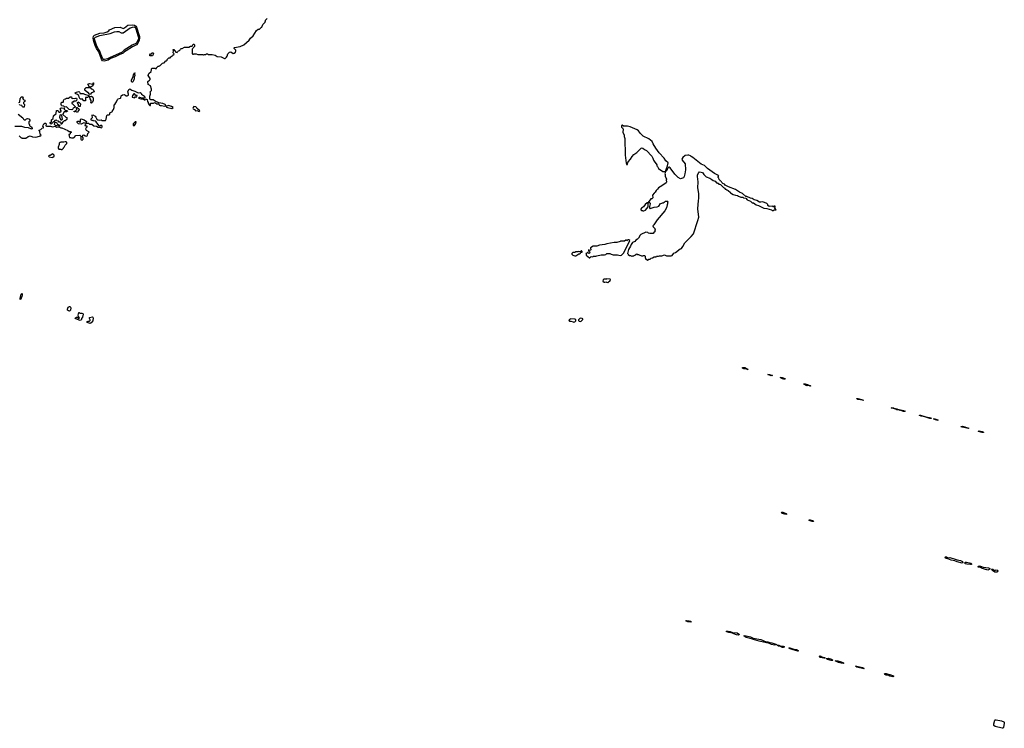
# Model space of a CAD drawing. Extents: x 2789571 to 2951634, y 860514 to 1033803.
# Tile 19 of 102: x 2812562 to 2832771, y 1001931 to 1016462. Entities that reach past the tile are written whole.
import ezdxf

# ---------------------------------------------------------------- set-up
doc = ezdxf.new("R2010")
doc.units = 0

msp = doc.modelspace()

# ---------------------------------------------------------------- linework, layer by layer
at = {"layer": '0CON05XD'}
for points in [[(2814295, 1015614), (2814262, 1015622), (2814241, 1015651), (2814185, 1015801), (2814139, 1015869), (2814110, 1015930), (2814082, 1016012), (2814067, 1016083), (2814077, 1016123), (2814097, 1016143), (2814204, 1016186), (2814297, 1016195), (2814359, 1016215), (2814389, 1016235), (2814405, 1016258), (2814515, 1016300), (2814624, 1016306), (2814685, 1016280), (2814715, 1016294), (2814744, 1016326), (2814783, 1016347), (2814883, 1016357), (2814919, 1016349), (2814947, 1016327), (2814959, 1016309), (2815020, 1016120), (2815024, 1016085), (2815017, 1016043), (2814990, 1015980), (2814961, 1015949), (2814876, 1015905), (2814748, 1015822), (2814715, 1015806), (2814687, 1015773), (2814604, 1015745), (2814521, 1015699), (2814425, 1015665), (2814375, 1015632), (2814295, 1015614)], [(2815455, 1014703), (2815475, 1014706), (2815535, 1014687), (2815560, 1014695), (2815558, 1014715), (2815547, 1014725), (2815498, 1014745), (2815418, 1014758), (2815340, 1014790), (2815300, 1014820), (2815251, 1014821), (2815232, 1014835), (2815232, 1014895), (2815250, 1014935), (2815250, 1014965), (2815240, 1014975), (2815240, 1014985), (2815265, 1015010), (2815268, 1015035), (2815244, 1015104), (2815200, 1015135), (2815197, 1015157), (2815190, 1015165), (2815190, 1015195), (2815229, 1015221), (2815238, 1015235), (2815238, 1015255), (2815202, 1015315), (2815215, 1015360), (2815258, 1015402), (2815260, 1015415), (2815270, 1015425), (2815270, 1015455), (2815282, 1015468), (2815335, 1015470), (2815345, 1015460), (2815368, 1015462), (2815372, 1015478), (2815405, 1015510), (2815425, 1015510), (2815432, 1015518), (2815448, 1015522), (2815495, 1015570), (2815525, 1015580), (2815562, 1015618), (2815578, 1015622), (2815590, 1015635), (2815592, 1015648), (2815622, 1015678), (2815648, 1015682), (2815665, 1015700), (2815680, 1015705), (2815685, 1015720), (2815695, 1015720), (2815708, 1015732), (2815730, 1015755), (2815728, 1015768), (2815712, 1015785), (2815720, 1015825), (2815710, 1015835), (2815712, 1015848), (2815725, 1015850), (2815765, 1015800), (2815795, 1015790), (2815800, 1015805), (2815820, 1015825), (2815845, 1015830), (2815858, 1015842), (2815860, 1015855), (2815875, 1015870), (2815895, 1015870), (2815945, 1015900), (2816035, 1015900), (2816065, 1015920), (2816105, 1015920), (2816125, 1015960), (2816135, 1015960), (2816147, 1015947), (2816150, 1015915), (2816122, 1015888), (2816118, 1015872), (2816102, 1015858), (2816100, 1015765), (2816113, 1015753), (2816127, 1015753), (2816135, 1015760), (2816185, 1015760), (2816215, 1015750), (2816315, 1015750), (2816325, 1015740), (2816335, 1015740), (2816345, 1015750), (2816385, 1015750), (2816395, 1015760), (2816425, 1015760), (2816432, 1015752), (2816515, 1015750), (2816572, 1015732), (2816615, 1015708), (2816695, 1015700), (2816765, 1015667), (2816781, 1015669), (2816806, 1015694), (2816820, 1015715), (2816836, 1015765), (2816865, 1015797), (2816895, 1015802), (2816945, 1015770), (2816967, 1015773), (2816990, 1015795), (2816990, 1015805), (2817000, 1015815), (2817000, 1015835), (2816963, 1015873), (2816962, 1015885), (2816970, 1015895), (2817087, 1015913), (2817165, 1015948), (2817275, 1016042), (2817300, 1016085), (2817356, 1016134), (2817425, 1016240), (2817455, 1016270), (2817485, 1016270), (2817525, 1016310), (2817535, 1016310), (2817553, 1016367), (2817600, 1016415), (2817600, 1016425), (2817610, 1016435), (2817610, 1016455), (2817640, 1016485)], [(2814305, 1015643), (2814279, 1015645), (2814265, 1015660), (2814225, 1015755), (2814209, 1015819), (2814165, 1015876), (2814135, 1015940), (2814098, 1016065), (2814099, 1016085), (2814115, 1016103), (2814205, 1016139), (2814418, 1016182), (2814505, 1016211), (2814555, 1016221), (2814595, 1016220), (2814645, 1016196), (2814685, 1016192), (2814832, 1016295), (2814905, 1016316), (2814929, 1016305), (2814945, 1016275), (2814993, 1016115), (2814998, 1016085), (2814994, 1016055), (2814966, 1015995), (2814945, 1015974), (2814872, 1015938), (2814709, 1015841), (2814665, 1015794), (2814407, 1015683), (2814365, 1015659), (2814305, 1015643)], [(2815285, 1015720), (2815235, 1015720), (2815230, 1015725), (2815230, 1015745), (2815245, 1015760), (2815268, 1015762), (2815275, 1015780), (2815295, 1015780), (2815310, 1015765), (2815298, 1015732), (2815285, 1015720)], [(2814875, 1015180), (2814862, 1015182), (2814855, 1015192), (2814857, 1015225), (2814888, 1015295), (2814895, 1015334), (2814912, 1015355), (2814915, 1015372), (2814925, 1015372), (2814929, 1015365), (2814920, 1015355), (2814926, 1015315), (2814909, 1015285), (2814910, 1015250), (2814891, 1015195), (2814875, 1015180)], [(2814015, 1015080), (2813992, 1015082), (2813962, 1015138), (2813975, 1015150), (2813995, 1015152), (2814065, 1015140), (2814070, 1015165), (2814078, 1015168), (2814080, 1015135), (2814062, 1015118), (2814060, 1015105), (2814045, 1015090), (2814023, 1015087), (2814015, 1015080)], [(2812552, 1014082), (2812595, 1014040), (2812605, 1014040), (2812615, 1014030), (2812685, 1014030), (2812695, 1014040), (2812705, 1014040), (2812735, 1014070), (2812775, 1014080), (2812825, 1014063), (2812895, 1014053), (2812967, 1014073), (2812975, 1014080), (2812998, 1014082), (2813000, 1014095), (2812980, 1014115), (2812977, 1014167), (2812960, 1014185), (2812960, 1014195), (2812995, 1014210), (2813008, 1014222), (2813015, 1014240), (2813048, 1014242), (2813050, 1014265), (2813040, 1014275), (2813045, 1014300), (2813058, 1014325), (2813075, 1014342), (2813093, 1014343), (2813103, 1014325), (2813100, 1014285), (2813115, 1014278), (2813195, 1014277), (2813235, 1014267), (2813287, 1014277), (2813325, 1014261), (2813365, 1014262), (2813405, 1014244), (2813425, 1014242), (2813548, 1014188), (2813575, 1014170), (2813595, 1014172), (2813620, 1014165), (2813618, 1014152), (2813600, 1014145), (2813600, 1014125), (2813585, 1014110), (2813572, 1014108), (2813574, 1014074), (2813585, 1014050), (2813605, 1014050), (2813625, 1014040), (2813665, 1014040), (2813680, 1014045), (2813713, 1014087), (2813793, 1014093), (2813818, 1014075), (2813818, 1014015), (2813825, 1014000), (2813845, 1013993), (2813862, 1014015), (2813862, 1014035), (2813848, 1014065), (2813860, 1014095), (2813875, 1014100), (2813905, 1014083), (2813935, 1014077), (2813945, 1014080), (2813957, 1014095), (2813962, 1014128), (2813987, 1014155), (2813980, 1014165), (2813935, 1014188), (2813917, 1014215), (2813927, 1014243), (2813950, 1014265), (2813950, 1014280), (2813915, 1014280), (2813904, 1014294), (2813910, 1014315), (2813932, 1014338), (2813975, 1014340), (2813995, 1014320), (2814045, 1014317), (2814086, 1014286), (2814135, 1014277), (2814175, 1014258), (2814205, 1014260), (2814235, 1014248), (2814245, 1014250), (2814256, 1014264), (2814255, 1014278), (2814225, 1014298), (2814205, 1014280), (2814195, 1014288), (2814142, 1014345), (2814125, 1014380), (2814075, 1014390), (2814065, 1014400), (2814055, 1014390), (2814048, 1014398), (2814035, 1014400), (2814030, 1014405), (2814032, 1014428), (2814034, 1014436), (2814045, 1014440), (2814058, 1014455), (2814048, 1014498), (2814040, 1014505), (2814065, 1014510), (2814113, 1014483), (2814127, 1014467), (2814142, 1014425), (2814165, 1014410), (2814195, 1014400), (2814235, 1014408), (2814258, 1014398), (2814320, 1014395), (2814340, 1014425), (2814352, 1014498), (2814365, 1014510), (2814395, 1014510), (2814410, 1014525), (2814415, 1014550), (2814467, 1014583), (2814468, 1014595), (2814487, 1014623), (2814502, 1014665), (2814500, 1014715), (2814518, 1014722), (2814535, 1014760), (2814552, 1014778), (2814570, 1014825), (2814585, 1014840), (2814630, 1014855), (2814637, 1014863), (2814645, 1014900), (2814675, 1014920), (2814715, 1014927), (2814744, 1014904), (2814765, 1014900), (2814793, 1014915), (2814797, 1014935), (2814780, 1014985), (2814805, 1015034), (2814825, 1015044), (2814865, 1015018), (2814925, 1015000), (2814995, 1014962), (2815035, 1014968), (2815058, 1014958), (2815062, 1014935), (2815124, 1014894), (2815132, 1014865), (2815128, 1014852), (2815075, 1014850), (2815025, 1014868), (2815013, 1014867), (2815000, 1014855), (2815045, 1014840), (2815095, 1014840), (2815125, 1014820), (2815135, 1014820), (2815145, 1014830), (2815165, 1014832), (2815177, 1014827), (2815183, 1014783), (2815200, 1014765), (2815200, 1014745), (2815210, 1014735), (2815210, 1014725), (2815235, 1014700), (2815250, 1014705), (2815250, 1014745), (2815255, 1014750), (2815305, 1014753), (2815335, 1014762), (2815375, 1014738), (2815415, 1014740), (2815427, 1014707), (2815445, 1014700), (2815455, 1014703)], [(2813905, 1014800), (2813875, 1014800), (2813860, 1014815), (2813855, 1014830), (2813805, 1014830), (2813780, 1014875), (2813775, 1014910), (2813737, 1014937), (2813715, 1014940), (2813700, 1014955), (2813702, 1014965), (2813725, 1014978), (2813775, 1014988), (2813789, 1014979), (2813805, 1014952), (2813865, 1014952), (2813895, 1014932), (2813978, 1014908), (2813990, 1014895), (2813975, 1014880), (2813965, 1014880), (2813952, 1014868), (2813912, 1014868), (2813910, 1014825), (2813920, 1014815), (2813905, 1014800)], [(2814005, 1014930), (2813992, 1014932), (2813965, 1014970), (2813955, 1014970), (2813900, 1015015), (2813900, 1015045), (2813925, 1015070), (2814005, 1015070), (2814030, 1015045), (2814057, 1015037), (2814080, 1015015), (2814090, 1014985), (2814035, 1014962), (2814005, 1014930)], [(2814915, 1014862), (2814935, 1014880), (2814968, 1014882), (2814970, 1014905), (2814945, 1014908), (2814915, 1014940), (2814905, 1014940), (2814875, 1014910), (2814870, 1014875), (2814915, 1014862)], [(2812545, 1014762), (2812568, 1014772), (2812570, 1014845), (2812580, 1014855), (2812582, 1014868), (2812595, 1014880), (2812628, 1014878), (2812630, 1014855), (2812620, 1014845), (2812645, 1014820), (2812670, 1014815), (2812668, 1014782), (2812655, 1014780), (2812640, 1014765), (2812640, 1014745), (2812660, 1014725), (2812655, 1014670), (2812635, 1014668), (2812617, 1014677), (2812605, 1014700), (2812568, 1014708), (2812555, 1014720)], [(2813635, 1014613), (2813575, 1014620), (2813528, 1014668), (2813515, 1014673), (2813485, 1014670), (2813465, 1014688), (2813430, 1014695), (2813418, 1014705), (2813410, 1014725), (2813410, 1014755), (2813428, 1014772), (2813455, 1014770), (2813460, 1014775), (2813462, 1014805), (2813475, 1014830), (2813505, 1014838), (2813525, 1014850), (2813565, 1014850), (2813595, 1014880), (2813628, 1014878), (2813630, 1014845), (2813635, 1014840), (2813645, 1014850), (2813695, 1014848), (2813715, 1014852), (2813725, 1014850), (2813738, 1014835), (2813730, 1014805), (2813718, 1014792), (2813675, 1014790), (2813658, 1014772), (2813642, 1014768), (2813630, 1014755), (2813632, 1014742), (2813648, 1014738), (2813700, 1014685), (2813698, 1014672), (2813662, 1014648), (2813650, 1014635), (2813648, 1014622), (2813635, 1014613)], [(2813805, 1014680), (2813783, 1014683), (2813770, 1014705), (2813770, 1014725), (2813750, 1014755), (2813752, 1014778), (2813780, 1014765), (2813807, 1014737), (2813805, 1014680)], [(2814035, 1014750), (2814020, 1014755), (2814020, 1014765), (2814030, 1014775), (2814032, 1014802), (2814008, 1014838), (2814000, 1014875), (2814012, 1014888), (2814035, 1014892), (2814060, 1014875), (2814068, 1014855), (2814067, 1014803), (2814055, 1014770), (2814035, 1014750)], [(2812530, 1014525), (2812623, 1014453), (2812640, 1014425), (2812655, 1014412), (2812682, 1014408), (2812705, 1014427), (2812725, 1014434), (2812751, 1014431), (2812764, 1014424), (2812771, 1014399), (2812767, 1014383), (2812750, 1014365), (2812750, 1014325), (2812760, 1014315), (2812762, 1014292), (2812782, 1014272), (2812798, 1014268), (2812820, 1014235), (2812818, 1014222), (2812805, 1014220), (2812742, 1014242), (2812665, 1014252), (2812605, 1014272), (2812460, 1014275)], [(2813425, 1014320), (2813412, 1014322), (2813410, 1014345), (2813398, 1014358), (2813375, 1014360), (2813360, 1014385), (2813325, 1014390), (2813315, 1014400), (2813282, 1014398), (2813263, 1014367), (2813240, 1014355), (2813205, 1014323), (2813185, 1014333), (2813182, 1014345), (2813212, 1014368), (2813212, 1014408), (2813252, 1014438), (2813255, 1014490), (2813308, 1014542), (2813315, 1014600), (2813341, 1014601), (2813353, 1014593), (2813367, 1014567), (2813385, 1014563), (2813410, 1014585), (2813410, 1014595), (2813392, 1014625), (2813408, 1014645), (2813425, 1014652), (2813475, 1014650), (2813478, 1014628), (2813487, 1014617), (2813498, 1014608), (2813538, 1014598), (2813540, 1014585), (2813525, 1014570), (2813475, 1014570), (2813450, 1014525), (2813450, 1014515), (2813510, 1014465), (2813528, 1014458), (2813532, 1014418), (2813495, 1014390), (2813475, 1014390), (2813458, 1014372), (2813445, 1014370), (2813425, 1014320)], [(2813745, 1014560), (2813705, 1014580), (2813695, 1014580), (2813685, 1014570), (2813680, 1014575), (2813682, 1014588), (2813708, 1014592), (2813738, 1014622), (2813730, 1014645), (2813735, 1014670), (2813780, 1014625), (2813778, 1014602), (2813760, 1014595), (2813745, 1014560)], [(2815685, 1014642), (2815710, 1014665), (2815680, 1014685), (2815615, 1014700), (2815570, 1014685), (2815575, 1014670), (2815595, 1014662), (2815685, 1014642)], [(2816245, 1014580), (2816258, 1014595), (2816212, 1014632), (2816200, 1014645), (2816200, 1014655), (2816178, 1014678), (2816135, 1014680), (2816120, 1014665), (2816118, 1014645), (2816122, 1014635), (2816153, 1014623), (2816170, 1014595), (2816215, 1014600), (2816225, 1014588), (2816245, 1014580)], [(2813375, 1014280), (2813300, 1014295), (2813278, 1014315), (2813282, 1014348), (2813295, 1014360), (2813325, 1014350), (2813332, 1014322), (2813388, 1014298), (2813375, 1014280)], [(2813405, 1014410), (2813425, 1014412), (2813440, 1014425), (2813428, 1014498), (2813409, 1014509), (2813383, 1014507), (2813380, 1014455), (2813405, 1014410)], [(2813825, 1014323), (2813770, 1014325), (2813740, 1014355), (2813742, 1014378), (2813755, 1014382), (2813775, 1014380), (2813795, 1014360), (2813805, 1014360), (2813810, 1014365), (2813810, 1014415), (2813823, 1014427), (2813885, 1014407), (2813930, 1014375), (2813925, 1014350), (2813895, 1014342), (2813875, 1014350), (2813865, 1014340), (2813825, 1014323)], [(2814915, 1014290), (2814935, 1014310), (2814948, 1014335), (2814950, 1014365), (2814945, 1014370), (2814935, 1014370), (2814890, 1014325), (2814892, 1014292), (2814915, 1014290)], [(2825820, 1013350), (2825835, 1013410), (2825861, 1013465), (2825870, 1013525), (2825827, 1013567), (2825792, 1013625), (2825685, 1013732), (2825620, 1013825), (2825566, 1013915), (2825546, 1013966), (2825475, 1014021), (2825358, 1014075), (2825305, 1014128), (2825260, 1014185), (2825235, 1014204), (2825095, 1014263), (2825035, 1014280), (2824955, 1014280), (2824925, 1014298), (2824915, 1014290), (2824912, 1014275), (2824915, 1014260), (2824933, 1014243), (2824948, 1014215), (2824940, 1014155), (2824967, 1014095), (2824967, 1014067), (2824980, 1014025), (2824990, 1013685), (2825002, 1013575), (2825013, 1013523), (2825020, 1013515), (2825020, 1013495), (2825025, 1013490), (2825038, 1013492), (2825040, 1013525), (2825050, 1013535), (2825050, 1013545), (2825100, 1013605), (2825130, 1013655), (2825170, 1013695), (2825229, 1013741), (2825315, 1013830), (2825337, 1013837), (2825355, 1013830), (2825385, 1013802), (2825425, 1013778), (2825535, 1013662), (2825560, 1013625), (2825569, 1013579), (2825595, 1013540), (2825627, 1013507), (2825640, 1013485), (2825640, 1013465), (2825655, 1013450), (2825674, 1013414), (2825765, 1013352), (2825815, 1013350), (2825820, 1013350)], [(2813435, 1013800), (2813460, 1013825), (2813460, 1013835), (2813475, 1013850), (2813492, 1013888), (2813530, 1013925), (2813530, 1013945), (2813515, 1013960), (2813495, 1013960), (2813465, 1013948), (2813405, 1013950), (2813390, 1013945), (2813373, 1013927), (2813372, 1013905), (2813350, 1013845), (2813350, 1013825), (2813365, 1013810), (2813405, 1013810), (2813415, 1013800), (2813435, 1013800)], [(2813225, 1013638), (2813245, 1013642), (2813270, 1013665), (2813267, 1013687), (2813245, 1013710), (2813185, 1013680), (2813165, 1013680), (2813150, 1013665), (2813165, 1013652), (2813225, 1013638)], [(2825445, 1011530), (2825475, 1011550), (2825505, 1011550), (2825525, 1011570), (2825552, 1011578), (2825585, 1011600), (2825625, 1011600), (2825635, 1011610), (2825675, 1011610), (2825695, 1011620), (2825745, 1011620), (2825795, 1011638), (2825825, 1011630), (2825835, 1011620), (2825935, 1011620), (2825955, 1011630), (2825990, 1011675), (2826025, 1011690), (2826115, 1011762), (2826145, 1011772), (2826175, 1011808), (2826212, 1011885), (2826227, 1011903), (2826346, 1012014), (2826392, 1012068), (2826483, 1012345), (2826499, 1012415), (2826484, 1012585), (2826494, 1012755), (2826503, 1012795), (2826502, 1012895), (2826482, 1013015), (2826489, 1013135), (2826472, 1013245), (2826474, 1013276), (2826498, 1013335), (2826505, 1013340), (2826546, 1013336), (2826575, 1013327), (2826605, 1013288), (2826655, 1013243), (2826724, 1013214), (2826770, 1013185), (2826793, 1013163), (2826838, 1013148), (2826865, 1013120), (2826875, 1013120), (2826885, 1013110), (2826898, 1013108), (2826915, 1013090), (2826945, 1013080), (2827005, 1013020), (2827035, 1013010), (2827045, 1012990), (2827055, 1012990), (2827073, 1012973), (2827105, 1012960), (2827148, 1012918), (2827153, 1012903), (2827175, 1012900), (2827205, 1012880), (2827253, 1012863), (2827297, 1012857), (2827313, 1012843), (2827363, 1012823), (2827405, 1012820), (2827415, 1012810), (2827465, 1012800), (2827495, 1012770), (2827565, 1012740), (2827595, 1012710), (2827625, 1012710), (2827680, 1012665), (2827725, 1012650), (2827835, 1012598), (2827895, 1012592), (2827995, 1012560), (2828005, 1012550), (2828035, 1012550), (2828045, 1012560), (2828085, 1012560), (2828090, 1012565), (2828060, 1012595), (2828060, 1012605), (2828070, 1012615), (2828065, 1012640), (2828042, 1012638), (2828035, 1012620), (2828020, 1012635), (2828005, 1012640), (2827945, 1012633), (2827920, 1012655), (2827920, 1012675), (2827900, 1012695), (2827815, 1012728), (2827775, 1012718), (2827745, 1012722), (2827695, 1012752), (2827638, 1012768), (2827595, 1012797), (2827563, 1012803), (2827485, 1012838), (2827465, 1012840), (2827400, 1012895), (2827337, 1012927), (2827255, 1012978), (2827108, 1013038), (2827042, 1013072), (2827025, 1013090), (2826992, 1013102), (2826972, 1013122), (2826970, 1013135), (2826955, 1013150), (2826945, 1013150), (2826938, 1013168), (2826922, 1013182), (2826910, 1013215), (2826900, 1013225), (2826900, 1013245), (2826910, 1013255), (2826900, 1013265), (2826900, 1013275), (2826875, 1013280), (2826825, 1013308), (2826682, 1013412), (2826615, 1013471), (2826552, 1013502), (2826380, 1013635), (2826345, 1013654), (2826330, 1013670), (2826295, 1013683), (2826275, 1013686), (2826223, 1013677), (2826171, 1013639), (2826150, 1013605), (2826158, 1013585), (2826224, 1013505), (2826226, 1013385), (2826216, 1013304), (2826200, 1013245), (2826185, 1013222), (2826147, 1013203), (2826125, 1013202), (2826077, 1013227), (2826012, 1013295), (2825912, 1013425), (2825895, 1013438), (2825884, 1013436), (2825859, 1013411), (2825845, 1013368), (2825820, 1013350), (2825808, 1013325), (2825802, 1013305), (2825812, 1013285), (2825812, 1013255), (2825838, 1013195), (2825832, 1013175), (2825838, 1013135), (2825830, 1013115), (2825745, 1013053), (2825675, 1013013), (2825654, 1012986), (2825625, 1012962), (2825606, 1012924), (2825584, 1012906), (2825552, 1012865), (2825555, 1012810), (2825535, 1012790), (2825515, 1012790), (2825460, 1012715), (2825460, 1012710), (2825492, 1012712), (2825502, 1012702), (2825503, 1012685), (2825488, 1012635), (2825488, 1012605), (2825495, 1012590), (2825505, 1012590), (2825584, 1012616), (2825645, 1012622), (2825679, 1012641), (2825715, 1012690), (2825742, 1012698), (2825755, 1012710), (2825775, 1012710), (2825785, 1012720), (2825798, 1012722), (2825815, 1012740), (2825855, 1012740), (2825870, 1012725), (2825860, 1012715), (2825860, 1012685), (2825850, 1012665), (2825838, 1012605), (2825802, 1012545), (2825644, 1012356), (2825580, 1012255), (2825560, 1012235), (2825562, 1012212), (2825598, 1012178), (2825600, 1012165), (2825610, 1012155), (2825600, 1012145), (2825600, 1012115), (2825580, 1012095), (2825565, 1012080), (2825495, 1012078), (2825470, 1012085), (2825457, 1012097), (2825415, 1012102), (2825314, 1012056), (2825297, 1012043), (2825266, 1011984), (2825245, 1011962), (2825205, 1011940), (2825190, 1011915), (2825142, 1011895), (2825113, 1011855), (2825100, 1011815), (2825059, 1011751), (2825050, 1011725), (2825040, 1011665), (2825050, 1011655), (2825050, 1011645), (2825075, 1011630), (2825097, 1011627), (2825125, 1011610), (2825135, 1011610), (2825145, 1011620), (2825165, 1011620), (2825175, 1011630), (2825188, 1011632), (2825205, 1011650), (2825215, 1011650), (2825225, 1011660), (2825235, 1011660), (2825245, 1011650), (2825265, 1011650), (2825275, 1011640), (2825325, 1011620), (2825355, 1011620), (2825365, 1011630), (2825385, 1011630), (2825402, 1011612), (2825400, 1011585), (2825408, 1011565), (2825445, 1011530)], [(2825355, 1012540), (2825375, 1012542), (2825405, 1012558), (2825462, 1012625), (2825460, 1012710), (2825440, 1012705), (2825402, 1012675), (2825363, 1012627), (2825324, 1012596), (2825313, 1012577), (2825313, 1012563), (2825325, 1012550), (2825347, 1012547), (2825355, 1012540)], [(2824255, 1011577), (2824265, 1011578), (2824293, 1011607), (2824325, 1011602), (2824335, 1011610), (2824385, 1011610), (2824405, 1011620), (2824495, 1011640), (2824565, 1011642), (2824595, 1011650), (2824615, 1011670), (2824675, 1011668), (2824705, 1011652), (2824745, 1011642), (2824835, 1011640), (2824885, 1011630), (2824915, 1011632), (2824957, 1011675), (2825063, 1011885), (2825082, 1011935), (2825065, 1011948), (2825045, 1011950), (2825025, 1011930), (2825015, 1011940), (2825005, 1011940), (2824975, 1011920), (2824895, 1011920), (2824887, 1011913), (2824815, 1011892), (2824765, 1011892), (2824614, 1011866), (2824575, 1011852), (2824465, 1011842), (2824405, 1011820), (2824335, 1011820), (2824280, 1011785), (2824278, 1011775), (2824287, 1011745), (2824278, 1011735), (2824255, 1011730), (2824240, 1011740), (2824240, 1011725), (2824255, 1011710), (2824263, 1011685), (2824258, 1011672), (2824245, 1011668), (2824225, 1011690), (2824215, 1011690), (2824195, 1011670), (2824180, 1011665), (2824190, 1011655), (2824192, 1011632), (2824255, 1011577)], [(2823975, 1011620), (2824015, 1011650), (2824025, 1011650), (2824035, 1011660), (2824058, 1011662), (2824070, 1011675), (2824072, 1011688), (2824108, 1011692), (2824108, 1011708), (2824095, 1011720), (2824085, 1011720), (2824075, 1011700), (2824025, 1011710), (2824015, 1011700), (2823975, 1011700), (2823955, 1011690), (2823913, 1011687), (2823892, 1011668), (2823892, 1011652), (2823913, 1011633), (2823955, 1011620), (2823975, 1011620)], [(2824635, 1011070), (2824682, 1011115), (2824687, 1011133), (2824681, 1011141), (2824615, 1011150), (2824605, 1011140), (2824555, 1011140), (2824540, 1011125), (2824533, 1011103), (2824555, 1011080), (2824572, 1011078), (2824595, 1011090), (2824605, 1011080), (2824635, 1011070)], [(2812575, 1010722), (2812571, 1010745), (2812594, 1010835), (2812605, 1010850), (2812612, 1010842), (2812613, 1010815), (2812608, 1010785), (2812585, 1010730), (2812575, 1010722)], [(2813585, 1010482), (2813561, 1010491), (2813546, 1010506), (2813540, 1010525), (2813554, 1010566), (2813585, 1010582), (2813595, 1010580), (2813609, 1010555), (2813602, 1010505), (2813585, 1010482)], [(2813805, 1010297), (2813785, 1010301), (2813702, 1010335), (2813705, 1010350), (2813725, 1010362), (2813745, 1010360), (2813765, 1010340), (2813788, 1010342), (2813768, 1010378), (2813762, 1010405), (2813775, 1010460), (2813785, 1010460), (2813805, 1010442), (2813837, 1010447), (2813856, 1010436), (2813862, 1010422), (2813848, 1010365), (2813830, 1010335), (2813832, 1010315), (2813815, 1010301), (2813805, 1010297)], [(2814005, 1010234), (2813950, 1010255), (2813940, 1010265), (2813965, 1010278), (2813992, 1010278), (2814010, 1010295), (2814010, 1010305), (2813992, 1010335), (2813994, 1010356), (2814055, 1010370), (2814064, 1010364), (2814070, 1010345), (2814062, 1010285), (2814029, 1010245), (2814005, 1010234)], [(2823935, 1010259), (2823955, 1010264), (2823980, 1010285), (2823974, 1010304), (2823955, 1010320), (2823875, 1010326), (2823847, 1010313), (2823834, 1010296), (2823845, 1010278), (2823875, 1010281), (2823919, 1010269), (2823935, 1010259)], [(2824065, 1010272), (2824085, 1010280), (2824118, 1010312), (2824120, 1010325), (2824108, 1010338), (2824065, 1010340), (2824030, 1010305), (2824030, 1010295), (2824042, 1010282), (2824065, 1010272)], [(2827515, 1009292), (2827425, 1009304), (2827398, 1009315), (2827391, 1009325), (2827407, 1009333), (2827445, 1009327), (2827515, 1009292)], [(2827985, 1009159), (2827918, 1009185), (2827955, 1009189), (2828000, 1009175), (2828015, 1009163), (2827985, 1009159)], [(2828265, 1009084), (2828216, 1009095), (2828170, 1009125), (2828215, 1009126), (2828265, 1009105), (2828276, 1009095), (2828265, 1009084)], [(2828785, 1008946), (2828755, 1008960), (2828725, 1008954), (2828705, 1008958), (2828658, 1008985), (2828658, 1008992), (2828683, 1008997), (2828734, 1008984), (2828759, 1008969), (2828785, 1008964), (2828794, 1008955), (2828792, 1008948), (2828785, 1008946)], [(2829875, 1008654), (2829870, 1008660), (2829765, 1008676), (2829745, 1008684), (2829741, 1008695), (2829765, 1008696), (2829842, 1008675), (2829870, 1008665), (2829880, 1008655), (2829875, 1008654)], [(2830565, 1008460), (2830531, 1008481), (2830510, 1008485), (2830504, 1008494), (2830465, 1008494), (2830452, 1008505), (2830475, 1008505), (2830487, 1008497), (2830510, 1008495), (2830510, 1008490), (2830565, 1008485), (2830615, 1008463), (2830565, 1008460)], [(2830705, 1008428), (2830628, 1008455), (2830645, 1008459), (2830705, 1008450), (2830734, 1008435), (2830725, 1008428), (2830705, 1008428)], [(2831275, 1008284), (2831242, 1008285), (2831139, 1008319), (2831065, 1008331), (2831034, 1008345), (2831028, 1008355), (2831052, 1008355), (2831161, 1008321), (2831236, 1008305), (2831266, 1008295), (2831275, 1008284)], [(2831405, 1008244), (2831357, 1008255), (2831318, 1008275), (2831345, 1008276), (2831405, 1008258), (2831412, 1008248), (2831405, 1008244)], [(2832035, 1008080), (2831905, 1008109), (2831887, 1008115), (2831888, 1008122), (2831910, 1008125), (2831960, 1008115), (2831995, 1008099), (2832022, 1008095), (2832043, 1008085), (2832035, 1008080)], [(2832315, 1007994), (2832245, 1008015), (2832239, 1008025), (2832255, 1008029), (2832320, 1008015), (2832344, 1008005), (2832343, 1007997), (2832335, 1007995), (2832315, 1007994)], [(2828285, 1006318), (2828218, 1006335), (2828204, 1006345), (2828200, 1006355), (2828207, 1006363), (2828225, 1006365), (2828295, 1006339), (2828310, 1006325), (2828305, 1006320), (2828285, 1006318)], [(2828825, 1006172), (2828785, 1006186), (2828769, 1006195), (2828766, 1006205), (2828785, 1006209), (2828807, 1006197), (2828835, 1006194), (2828851, 1006185), (2828855, 1006174), (2828825, 1006172)], [(2831905, 1005320), (2831805, 1005343), (2831757, 1005367), (2831683, 1005377), (2831615, 1005403), (2831575, 1005411), (2831557, 1005425), (2831554, 1005436), (2831565, 1005449), (2831585, 1005450), (2831615, 1005424), (2831655, 1005430), (2831765, 1005402), (2831804, 1005384), (2831875, 1005373), (2831915, 1005354), (2831918, 1005335), (2831905, 1005320)], [(2832075, 1005289), (2831999, 1005295), (2831972, 1005302), (2831958, 1005315), (2831960, 1005325), (2831974, 1005335), (2831997, 1005337), (2832081, 1005315), (2832096, 1005305), (2832095, 1005292), (2832075, 1005289)], [(2832435, 1005175), (2832365, 1005192), (2832305, 1005215), (2832280, 1005230), (2832242, 1005232), (2832231, 1005245), (2832243, 1005257), (2832265, 1005260), (2832305, 1005251), (2832336, 1005236), (2832445, 1005223), (2832475, 1005205), (2832476, 1005195), (2832435, 1005175)], [(2832615, 1005132), (2832576, 1005135), (2832555, 1005144), (2832527, 1005165), (2832511, 1005189), (2832518, 1005195), (2832538, 1005195), (2832575, 1005170), (2832605, 1005179), (2832627, 1005177), (2832640, 1005155), (2832630, 1005140), (2832615, 1005132)], [(2826335, 1004108), (2826277, 1004115), (2826234, 1004136), (2826245, 1004141), (2826306, 1004136), (2826334, 1004125), (2826344, 1004115), (2826335, 1004108)], [(2827315, 1003844), (2827275, 1003846), (2827222, 1003865), (2827193, 1003883), (2827115, 1003893), (2827060, 1003915), (2827078, 1003925), (2827102, 1003925), (2827144, 1003915), (2827193, 1003893), (2827285, 1003886), (2827338, 1003855), (2827315, 1003844)], [(2828055, 1003637), (2827995, 1003650), (2827955, 1003671), (2827742, 1003715), (2827645, 1003744), (2827605, 1003762), (2827555, 1003769), (2827475, 1003794), (2827424, 1003825), (2827435, 1003831), (2827475, 1003828), (2827559, 1003805), (2827615, 1003778), (2827775, 1003750), (2827883, 1003703), (2827915, 1003705), (2827957, 1003687), (2827999, 1003685), (2828062, 1003665), (2828086, 1003655), (2828098, 1003645), (2828095, 1003641), (2828055, 1003637)], [(2828235, 1003588), (2828215, 1003591), (2828172, 1003612), (2828140, 1003615), (2828110, 1003635), (2828145, 1003637), (2828175, 1003617), (2828235, 1003615), (2828256, 1003605), (2828255, 1003593), (2828235, 1003588)], [(2828535, 1003513), (2828415, 1003544), (2828358, 1003565), (2828346, 1003575), (2828355, 1003584), (2828367, 1003583), (2828452, 1003552), (2828505, 1003545), (2828541, 1003525), (2828542, 1003515), (2828535, 1003513)], [(2829065, 1003369), (2828995, 1003382), (2828978, 1003395), (2828974, 1003406), (2828985, 1003415), (2829005, 1003412), (2829028, 1003398), (2829082, 1003385), (2829092, 1003375), (2829085, 1003371), (2829065, 1003369)], [(2829245, 1003323), (2829216, 1003324), (2829144, 1003345), (2829120, 1003355), (2829113, 1003365), (2829154, 1003366), (2829225, 1003347), (2829244, 1003335), (2829250, 1003325), (2829245, 1003323)], [(2829465, 1003259), (2829425, 1003265), (2829365, 1003282), (2829310, 1003305), (2829300, 1003315), (2829355, 1003315), (2829426, 1003294), (2829468, 1003275), (2829475, 1003264), (2829465, 1003259)], [(2829885, 1003153), (2829745, 1003184), (2829718, 1003205), (2829745, 1003207), (2829859, 1003175), (2829886, 1003165), (2829893, 1003155), (2829885, 1003153)], [(2830485, 1002988), (2830425, 1003003), (2830389, 1003019), (2830345, 1003021), (2830318, 1003035), (2830314, 1003045), (2830326, 1003054), (2830345, 1003056), (2830389, 1003039), (2830425, 1003034), (2830495, 1003005), (2830500, 1002995), (2830495, 1002991), (2830485, 1002988)], [(2832745, 1001931), (2832725, 1001931), (2832585, 1001969), (2832557, 1001985), (2832554, 1002025), (2832575, 1002096), (2832586, 1002104), (2832605, 1002106), (2832715, 1002083), (2832759, 1002065), (2832768, 1002055), (2832771, 1002035), (2832755, 1001945), (2832745, 1001931)]]:
    msp.add_lwpolyline(points, dxfattribs=at)

doc.saveas('drawing.dxf')
